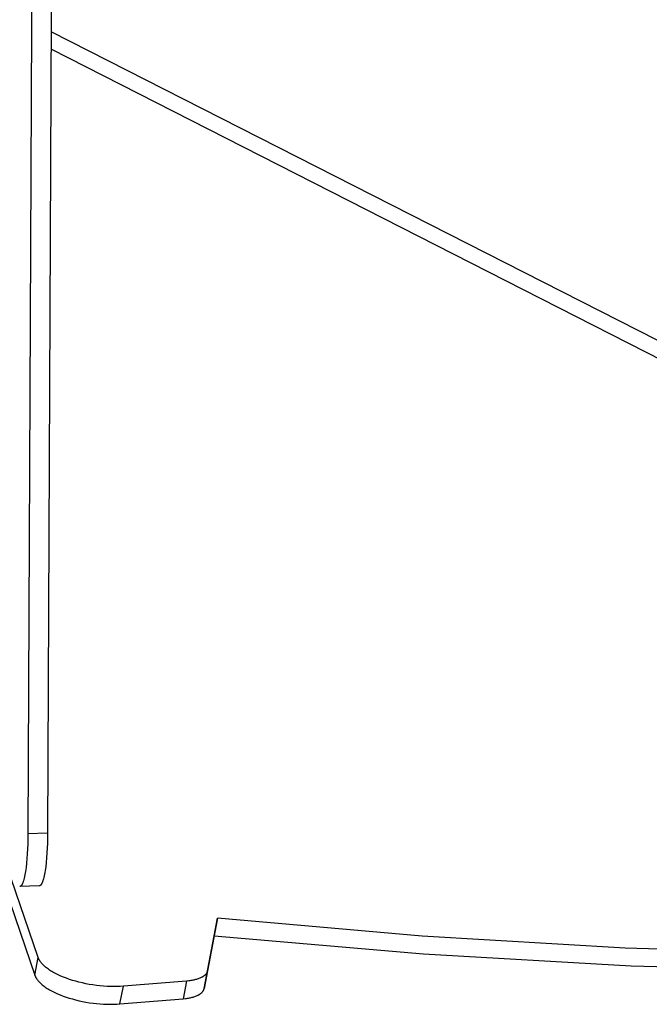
# Model space of a CAD drawing. Header units: millimetres. Extents: x -7950 to -6950, y 4408 to 5408.
# Tile 2 of 111: x -7773 to -7734, y 4514 to 4574. Entities that reach past the tile are written whole.
import ezdxf

# ---------------------------------------------------------------- set-up
doc = ezdxf.new("R2010")
doc.units = ezdxf.units.MM
doc.layers.add('SHOW Mini_Barndoor 002', color=7, linetype='Continuous', true_color=0x000000)

msp = doc.modelspace()

# ---------------------------------------------------------------- linework, layer by layer
at = {"layer": 'SHOW Mini_Barndoor 002', "color": 18, "lineweight": -3, "true_color": 0x000000}
for points in [[(-7770.774, 4859.157), (-7772.283, 4524.14)], [(-7769.587, 4859.079), (-7771.088, 4524.184)], [(-7771.659, 4516.613), (-7794.304, 4582.794)], [(-7794.477, 4581.835), (-7771.862, 4515.538)], [(-7669.503, 4521.365), (-7770.869, 4572.953)], [(-7669.718, 4520.348), (-7770.874, 4571.895)], [(-7772.283, 4524.14), (-7772.294, 4523.536), (-7772.322, 4522.931), (-7772.343, 4522.639), (-7772.369, 4522.36), (-7772.399, 4522.097), (-7772.433, 4521.856), (-7772.452, 4521.744), (-7772.471, 4521.638), (-7772.491, 4521.539), (-7772.512, 4521.447), (-7772.533, 4521.363), (-7772.555, 4521.286), (-7772.566, 4521.25), (-7772.577, 4521.217), (-7772.588, 4521.185), (-7772.6, 4521.155), (-7772.611, 4521.127), (-7772.623, 4521.101), (-7772.634, 4521.077), (-7772.64, 4521.065), (-7772.646, 4521.054), (-7772.652, 4521.044), (-7772.657, 4521.034), (-7772.663, 4521.024), (-7772.669, 4521.015), (-7772.675, 4521.007), (-7772.681, 4520.999), (-7772.687, 4520.991), (-7772.692, 4520.984), (-7772.698, 4520.977), (-7772.701, 4520.974), (-7772.704, 4520.971), (-7772.707, 4520.968), (-7772.71, 4520.965), (-7772.713, 4520.962), (-7772.716, 4520.959), (-7772.718, 4520.957), (-7772.721, 4520.954), (-7772.724, 4520.952), (-7772.727, 4520.95), (-7772.73, 4520.948), (-7772.733, 4520.946), (-7772.736, 4520.944), (-7772.739, 4520.942), (-7772.742, 4520.94), (-7772.744, 4520.939), (-7772.747, 4520.937), (-7772.75, 4520.936), (-7772.753, 4520.935), (-7772.756, 4520.933), (-7772.759, 4520.932), (-7772.762, 4520.931), (-7772.765, 4520.931), (-7772.767, 4520.93), (-7772.77, 4520.929), (-7772.773, 4520.929), (-7772.776, 4520.928), (-7772.779, 4520.928), (-7772.782, 4520.928), (-7772.784, 4520.927)], [(-7771.088, 4524.184), (-7772.283, 4524.14)], [(-7771.088, 4524.184), (-7771.098, 4523.581), (-7771.127, 4522.977), (-7771.148, 4522.685), (-7771.174, 4522.405), (-7771.204, 4522.143), (-7771.238, 4521.901), (-7771.257, 4521.789), (-7771.276, 4521.684), (-7771.296, 4521.585), (-7771.317, 4521.493), (-7771.339, 4521.409), (-7771.361, 4521.332), (-7771.372, 4521.296), (-7771.383, 4521.262), (-7771.394, 4521.231), (-7771.406, 4521.201), (-7771.417, 4521.173), (-7771.429, 4521.147), (-7771.441, 4521.122), (-7771.446, 4521.111), (-7771.452, 4521.1), (-7771.458, 4521.09), (-7771.464, 4521.08), (-7771.47, 4521.07), (-7771.476, 4521.061), (-7771.481, 4521.052), (-7771.487, 4521.044), (-7771.493, 4521.037), (-7771.499, 4521.029), (-7771.505, 4521.023), (-7771.508, 4521.02), (-7771.511, 4521.016), (-7771.514, 4521.013), (-7771.517, 4521.011), (-7771.519, 4521.008), (-7771.522, 4521.005), (-7771.525, 4521.003), (-7771.528, 4521), (-7771.531, 4520.998), (-7771.534, 4520.996), (-7771.537, 4520.993), (-7771.54, 4520.991), (-7771.543, 4520.99), (-7771.546, 4520.988), (-7771.549, 4520.986), (-7771.551, 4520.985), (-7771.554, 4520.983), (-7771.557, 4520.982), (-7771.56, 4520.98), (-7771.563, 4520.979), (-7771.566, 4520.978), (-7771.569, 4520.977), (-7771.572, 4520.976), (-7771.574, 4520.976), (-7771.577, 4520.975), (-7771.58, 4520.974), (-7771.583, 4520.974), (-7771.586, 4520.974), (-7771.589, 4520.973), (-7771.592, 4520.973)], [(-7771.592, 4520.973), (-7772.784, 4520.927)], [(-7670.424, 4520.709), (-7675.045, 4519.93), (-7679.85, 4519.232), (-7684.832, 4518.617), (-7689.982, 4518.088), (-7695.292, 4517.648), (-7700.75, 4517.299), (-7706.346, 4517.042), (-7712.068, 4516.88), (-7723.839, 4516.843), (-7735.953, 4517.189), (-7748.296, 4517.914), (-7760.749, 4519.006)], [(-7760.953, 4517.941), (-7748.209, 4516.832), (-7735.583, 4516.108), (-7723.203, 4515.783), (-7711.191, 4515.86), (-7705.36, 4516.048), (-7699.663, 4516.336), (-7694.113, 4516.72), (-7688.722, 4517.199), (-7683.5, 4517.77), (-7678.458, 4518.431), (-7673.604, 4519.178), (-7668.945, 4520.008)], [(-7760.749, 4519.006), (-7761.356, 4515.802)], [(-7760.953, 4517.941), (-7760.749, 4519.006)], [(-7761.561, 4514.731), (-7760.953, 4517.941)], [(-7771.862, 4515.538), (-7771.659, 4516.613)], [(-7766.478, 4514.866), (-7766.664, 4514.854), (-7766.857, 4514.846), (-7767.057, 4514.844), (-7767.262, 4514.847), (-7767.472, 4514.855), (-7767.685, 4514.869), (-7767.9, 4514.889), (-7768.117, 4514.914), (-7768.334, 4514.944), (-7768.549, 4514.979), (-7768.762, 4515.02), (-7768.972, 4515.065), (-7769.177, 4515.114), (-7769.377, 4515.168), (-7769.57, 4515.224), (-7769.756, 4515.285), (-7769.937, 4515.348), (-7770.113, 4515.416), (-7770.285, 4515.488), (-7770.45, 4515.564), (-7770.531, 4515.603), (-7770.609, 4515.643), (-7770.685, 4515.683), (-7770.759, 4515.725), (-7770.831, 4515.767), (-7770.9, 4515.81), (-7770.967, 4515.853), (-7771.031, 4515.897), (-7771.093, 4515.941), (-7771.152, 4515.985), (-7771.208, 4516.03), (-7771.261, 4516.075), (-7771.311, 4516.121), (-7771.358, 4516.166), (-7771.38, 4516.189), (-7771.402, 4516.211), (-7771.423, 4516.234), (-7771.443, 4516.257), (-7771.462, 4516.28), (-7771.481, 4516.302), (-7771.499, 4516.325), (-7771.516, 4516.348), (-7771.532, 4516.37), (-7771.547, 4516.393), (-7771.562, 4516.415), (-7771.576, 4516.438), (-7771.589, 4516.46), (-7771.601, 4516.482), (-7771.613, 4516.504), (-7771.624, 4516.526), (-7771.634, 4516.548), (-7771.643, 4516.57), (-7771.652, 4516.592), (-7771.659, 4516.613)], [(-7771.862, 4515.538), (-7771.854, 4515.516), (-7771.846, 4515.495), (-7771.837, 4515.473), (-7771.827, 4515.451), (-7771.816, 4515.429), (-7771.804, 4515.406), (-7771.792, 4515.384), (-7771.779, 4515.362), (-7771.765, 4515.339), (-7771.75, 4515.317), (-7771.735, 4515.294), (-7771.719, 4515.272), (-7771.702, 4515.249), (-7771.684, 4515.226), (-7771.665, 4515.204), (-7771.646, 4515.181), (-7771.626, 4515.158), (-7771.605, 4515.135), (-7771.583, 4515.113), (-7771.561, 4515.09), (-7771.514, 4515.044), (-7771.464, 4514.999), (-7771.411, 4514.954), (-7771.355, 4514.909), (-7771.296, 4514.864), (-7771.234, 4514.82), (-7771.17, 4514.776), (-7771.103, 4514.733), (-7771.034, 4514.69), (-7770.962, 4514.648), (-7770.888, 4514.607), (-7770.812, 4514.566), (-7770.734, 4514.526), (-7770.654, 4514.487), (-7770.488, 4514.411), (-7770.317, 4514.339), (-7770.14, 4514.271), (-7769.96, 4514.208), (-7769.774, 4514.148), (-7769.581, 4514.091), (-7769.381, 4514.037), (-7769.176, 4513.988), (-7768.966, 4513.943), (-7768.753, 4513.903), (-7768.538, 4513.867), (-7768.321, 4513.837), (-7768.104, 4513.812), (-7767.889, 4513.792), (-7767.676, 4513.779), (-7767.466, 4513.77), (-7767.261, 4513.767), (-7767.061, 4513.77), (-7766.868, 4513.778), (-7766.682, 4513.79)], [(-7761.356, 4515.802), (-7761.358, 4515.795), (-7761.359, 4515.787), (-7761.361, 4515.78), (-7761.363, 4515.773), (-7761.365, 4515.766), (-7761.367, 4515.759), (-7761.369, 4515.752), (-7761.372, 4515.745), (-7761.374, 4515.738), (-7761.377, 4515.731), (-7761.38, 4515.724), (-7761.383, 4515.717), (-7761.386, 4515.71), (-7761.389, 4515.703), (-7761.393, 4515.696), (-7761.397, 4515.689), (-7761.4, 4515.682), (-7761.404, 4515.675), (-7761.412, 4515.661), (-7761.421, 4515.648), (-7761.431, 4515.634), (-7761.441, 4515.621), (-7761.451, 4515.608), (-7761.462, 4515.594), (-7761.474, 4515.581), (-7761.487, 4515.568), (-7761.5, 4515.555), (-7761.513, 4515.543), (-7761.527, 4515.53), (-7761.542, 4515.518), (-7761.557, 4515.505), (-7761.573, 4515.493), (-7761.59, 4515.481), (-7761.607, 4515.47), (-7761.625, 4515.458), (-7761.643, 4515.447), (-7761.662, 4515.435), (-7761.681, 4515.424), (-7761.701, 4515.414), (-7761.721, 4515.403), (-7761.742, 4515.392), (-7761.786, 4515.372), (-7761.831, 4515.353), (-7761.879, 4515.334), (-7761.928, 4515.317), (-7761.979, 4515.3), (-7762.032, 4515.284), (-7762.086, 4515.27), (-7762.142, 4515.256), (-7762.199, 4515.243), (-7762.257, 4515.231), (-7762.317, 4515.221), (-7762.378, 4515.211), (-7762.439, 4515.202), (-7762.502, 4515.195), (-7762.629, 4515.182)], [(-7761.356, 4515.802), (-7761.561, 4514.73)], [(-7761.356, 4515.802), (-7761.356, 4515.802)], [(-7766.682, 4513.79), (-7766.478, 4514.866)], [(-7762.629, 4515.182), (-7766.478, 4514.866)], [(-7762.629, 4515.182), (-7762.833, 4514.109)], [(-7762.833, 4514.109), (-7762.706, 4514.121), (-7762.644, 4514.129), (-7762.582, 4514.138), (-7762.522, 4514.147), (-7762.462, 4514.158), (-7762.404, 4514.17), (-7762.346, 4514.183), (-7762.291, 4514.197), (-7762.236, 4514.211), (-7762.184, 4514.227), (-7762.133, 4514.244), (-7762.083, 4514.261), (-7762.036, 4514.28), (-7761.99, 4514.299), (-7761.947, 4514.32), (-7761.926, 4514.33), (-7761.906, 4514.341), (-7761.886, 4514.352), (-7761.866, 4514.363), (-7761.848, 4514.374), (-7761.829, 4514.386), (-7761.812, 4514.397), (-7761.795, 4514.409), (-7761.778, 4514.421), (-7761.762, 4514.433), (-7761.747, 4514.445), (-7761.732, 4514.458), (-7761.718, 4514.47), (-7761.704, 4514.483), (-7761.691, 4514.496), (-7761.679, 4514.509), (-7761.667, 4514.522), (-7761.656, 4514.535), (-7761.645, 4514.549), (-7761.635, 4514.562), (-7761.626, 4514.576), (-7761.617, 4514.589), (-7761.609, 4514.603), (-7761.605, 4514.61), (-7761.601, 4514.617), (-7761.598, 4514.624), (-7761.594, 4514.631), (-7761.591, 4514.638), (-7761.588, 4514.645), (-7761.585, 4514.652), (-7761.582, 4514.659), (-7761.579, 4514.666), (-7761.576, 4514.673), (-7761.574, 4514.68), (-7761.572, 4514.687), (-7761.57, 4514.694), (-7761.568, 4514.701), (-7761.566, 4514.709), (-7761.564, 4514.716), (-7761.562, 4514.723), (-7761.561, 4514.73)], [(-7766.682, 4513.79), (-7762.833, 4514.109)]]:
    msp.add_lwpolyline(points, dxfattribs=at)

doc.saveas('drawing.dxf')
